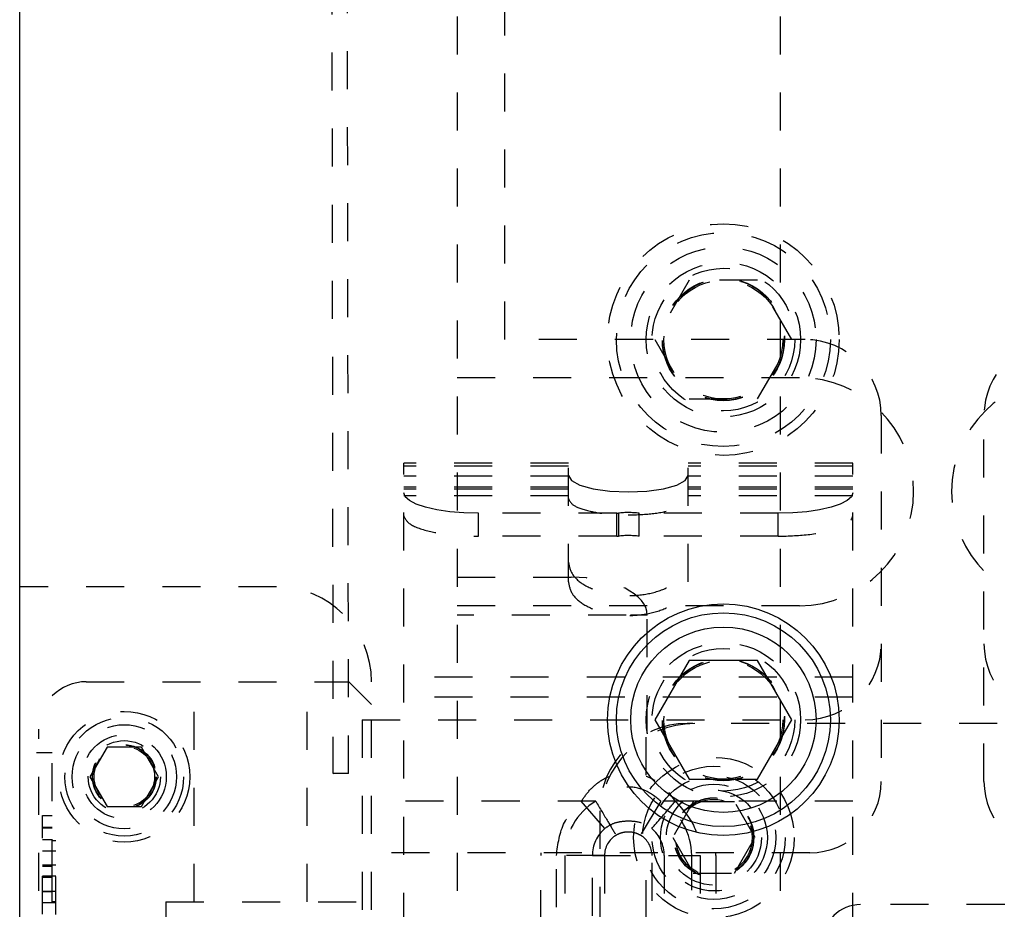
# Model space of a CAD drawing. Header units: inches. Extents: x 1694 to 2505, y -239 to -56.
# Tile 35 of 179: x 1736.22 to 1738.81, y -152.85 to -150.51. Entities that reach past the tile are written whole.
import ezdxf

# ---------------------------------------------------------------- set-up
doc = ezdxf.new("R2010")
doc.units = ezdxf.units.IN
doc.header["$LTSCALE"] = 0.5
doc.header["$MEASUREMENT"] = 0
doc.linetypes.add('HIDDEN', pattern=[0.225, 0.15, -0.075])
doc.layers.add('SID-M-H', color=4, linetype='HIDDEN')
doc.layers.add('SID-M-S', color=105, linetype='Continuous')

msp = doc.modelspace()

# ---------------------------------------------------------------- linework, layer by layer
at = {"layer": 'SID-M-H'}
for p, q in [((1738.21658, -166.5991), (1738.21658, -142.5991)), ((1737.36658, -148.0991), (1737.36658, -161.0991)), ((1737.49158, -151.3491), (1737.49158, -148.1491)), ((1737.03542, -149.19418), (1737.04023, -152.49022)), ((1737.08123, -152.49016), (1737.07642, -149.19412)), ((1737.97652, -151.1931), (1737.88645, -151.3491)), ((1738.15665, -151.1931), (1737.97652, -151.1931)), ((1738.24672, -151.3491), (1738.15665, -151.1931)), ((1738.28158, -151.3491), (1737.49158, -151.3491)), ((1737.88645, -151.3491), (1737.97652, -151.5051)), ((1738.15665, -151.5051), (1738.24672, -151.3491)), ((1737.36658, -151.4491), (1738.26658, -151.4491)), ((1737.97652, -151.5051), (1738.15665, -151.5051)), ((1738.48158, -151.5491), (1738.48158, -152.5116)), ((1738.75158, -152.5116), (1738.75158, -151.5491)), ((1737.22603, -152.90413), (1737.22603, -151.67455)), ((1737.6591, -151.67455), (1737.22603, -151.67455)), ((1737.6591, -151.68218), (1737.22603, -151.68218)), ((1737.6591, -151.98669), (1737.6591, -151.67455)), ((1737.97406, -151.98669), (1737.97406, -151.67455)), ((1738.40713, -151.67455), (1737.97406, -151.67455)), ((1738.40713, -151.68218), (1737.97406, -151.68218)), ((1738.40713, -152.90413), (1738.40713, -151.67455)), ((1737.6591, -151.7082), (1737.22603, -151.7082)), ((1737.6591, -151.70656), (1737.66681, -151.71997)), ((1737.96636, -151.71997), (1737.97406, -151.70656)), ((1738.40713, -151.7082), (1737.97406, -151.7082)), ((1737.66681, -151.71997), (1737.68918, -151.73207)), ((1737.68918, -151.73207), (1737.72402, -151.74167)), ((1737.90915, -151.74167), (1737.94399, -151.73207)), ((1737.94399, -151.73207), (1737.96636, -151.71997)), ((1737.6591, -151.73754), (1737.22603, -151.73754)), ((1737.6591, -151.74273), (1737.22603, -151.74273)), ((1737.22981, -151.76237), (1737.22603, -151.75179)), ((1737.6591, -151.76043), (1737.22603, -151.76043)), ((1737.72402, -151.74167), (1737.76792, -151.74784)), ((1737.76792, -151.74784), (1737.81658, -151.74996)), ((1737.81658, -151.74996), (1737.86525, -151.74784)), ((1737.86525, -151.74784), (1737.90915, -151.74167)), ((1738.40713, -151.73754), (1737.97406, -151.73754)), ((1738.40713, -151.74273), (1737.97406, -151.74273)), ((1738.40713, -151.76043), (1737.97406, -151.76043)), ((1738.40713, -151.75179), (1738.40335, -151.76237)), ((1737.24102, -151.77255), (1737.22981, -151.76237)), ((1737.25921, -151.78193), (1737.24102, -151.77255)), ((1737.28369, -151.79015), (1737.25921, -151.78193)), ((1738.37396, -151.78193), (1738.34948, -151.79015)), ((1738.39215, -151.77255), (1738.37396, -151.78193)), ((1738.40335, -151.76237), (1738.39215, -151.77255)), ((1737.31352, -151.7969), (1737.28369, -151.79015)), ((1737.34755, -151.80191), (1737.31352, -151.7969)), ((1737.38448, -151.805), (1737.34755, -151.80191)), ((1737.42288, -151.80604), (1737.38448, -151.805)), ((1737.42288, -151.8666), (1737.42288, -151.80604)), ((1737.78607, -151.80604), (1737.42288, -151.80604)), ((1737.78607, -151.8666), (1737.78607, -151.80604)), ((1737.79043, -151.80577), (1737.79043, -151.86632)), ((1738.21028, -151.80604), (1737.84471, -151.80604)), ((1737.84471, -151.8666), (1737.84471, -151.80604)), ((1738.24869, -151.805), (1738.21028, -151.80604)), ((1738.21028, -151.8666), (1738.21028, -151.80604)), ((1738.28562, -151.80191), (1738.24869, -151.805)), ((1738.31965, -151.7969), (1738.28562, -151.80191)), ((1738.34948, -151.79015), (1738.31965, -151.7969)), ((1737.78607, -151.8666), (1737.42288, -151.8666)), ((1738.21028, -151.8666), (1737.84471, -151.8666)), ((1737.36658, -151.9741), (1737.66658, -151.9741)), ((1736.89158, -151.9991), (1736.21658, -151.9991)), ((1738.26658, -152.0491), (1737.36658, -152.0491)), ((1737.81066, -152.0741), (1737.36658, -152.0741)), ((1737.86658, -152.0741), (1737.8225, -152.0741)), ((1737.86658, -152.38446), (1737.86658, -152.0741)), ((1736.39158, -152.2491), (1737.08158, -152.2491)), ((1736.67565, -152.8279), (1736.67565, -152.2491)), ((1736.97252, -152.8279), (1736.97252, -152.2491)), ((1737.08158, -152.2491), (1737.14158, -152.3091)), ((1737.14158, -156.2491), (1737.14158, -152.2491)), ((1738.40713, -152.23718), (1737.22603, -152.23718)), ((1738.40713, -152.2894), (1737.22603, -152.2894)), ((1737.11658, -152.3491), (1738.28158, -152.3491)), ((1737.11658, -152.3491), (1737.11658, -161.8491)), ((1736.26658, -155.1991), (1736.26658, -152.3741)), ((1739.38658, -152.3591), (1737.97158, -152.3591)), ((1737.86283, -152.3948), (1737.86283, -152.54699)), ((1736.44648, -152.42097), (1736.40137, -152.4991)), ((1736.53669, -152.42097), (1736.44648, -152.42097)), ((1736.58179, -152.4991), (1736.53669, -152.42097)), ((1736.30158, -152.43652), (1736.26096, -152.43652)), ((1736.30158, -152.76353), (1736.30158, -152.43652)), ((1736.40137, -152.4991), (1736.44648, -152.57722)), ((1736.53669, -152.57722), (1736.58179, -152.4991)), ((1737.04029, -152.49019), (1737.04242, -152.49)), ((1737.04127, -152.49038), (1737.04029, -152.49019)), ((1737.04521, -152.49054), (1737.04127, -152.49038)), ((1737.04242, -152.49), (1737.04734, -152.48984)), ((1737.05152, -152.49065), (1737.04521, -152.49054)), ((1737.04734, -152.48984), (1737.0543, -152.48974)), ((1737.05923, -152.49069), (1737.05152, -152.49065)), ((1737.0543, -152.48974), (1737.06224, -152.4897)), ((1737.06716, -152.49065), (1737.05923, -152.49069)), ((1737.06224, -152.4897), (1737.06995, -152.48974)), ((1737.07412, -152.49055), (1737.06716, -152.49065)), ((1737.06995, -152.48974), (1737.07626, -152.48985)), ((1737.07904, -152.49039), (1737.07412, -152.49055)), ((1737.07626, -152.48985), (1737.0802, -152.49001)), ((1737.08118, -152.4902), (1737.07904, -152.49039)), ((1737.0802, -152.49001), (1737.08118, -152.4902)), ((1737.73099, -152.56357), (1737.22603, -152.56357)), ((1737.75481, -152.63507), (1737.69304, -152.56357)), ((1737.90218, -152.56357), (1737.84868, -152.65295)), ((1738.40713, -152.56357), (1737.90218, -152.56357)), ((1737.9226, -152.54056), (1737.94013, -152.56357)), ((1736.44648, -152.57722), (1736.53669, -152.57722)), ((1737.74158, -152.5891), (1737.74158, -155.2791)), ((1737.98746, -152.56535), (1737.93333, -152.6591)), ((1738.09571, -152.56535), (1737.98746, -152.56535)), ((1738.14984, -152.6591), (1738.09571, -152.56535)), ((1736.27658, -152.60094), (1736.30158, -152.60094)), ((1736.27658, -152.86077), (1736.27658, -152.60094)), ((1736.27658, -152.63191), (1736.30158, -152.63191)), ((1736.27658, -152.63339), (1736.30158, -152.63339)), ((1736.27658, -152.66436), (1736.30158, -152.66436)), ((1736.31158, -152.66799), (1736.30158, -152.66799)), ((1736.31158, -153.06167), (1736.31158, -152.66799)), ((1737.93333, -152.6591), (1737.98746, -152.75285)), ((1738.09571, -152.75285), (1738.14984, -152.6591)), ((1736.27658, -152.69355), (1736.31158, -152.69355)), ((1736.27658, -152.69435), (1736.30158, -152.69435)), ((1738.29408, -152.6991), (1737.11658, -152.6991)), ((1737.58658, -153.29712), (1737.58658, -152.70657)), ((1737.75408, -152.70657), (1737.62761, -152.70657)), ((1737.62761, -156.44231), (1737.62761, -152.70657)), ((1737.64992, -152.70657), (1737.64992, -156.39777)), ((1737.72209, -152.70657), (1738.00556, -152.70657)), ((1737.72209, -156.46458), (1737.72209, -152.70657)), ((1737.75408, -152.70657), (1737.75408, -156.42561)), ((1737.87908, -156.42561), (1737.87908, -152.70657)), ((1737.91107, -152.70657), (1737.91107, -156.46458)), ((1737.98324, -156.39777), (1737.98324, -152.70657)), ((1738.00556, -152.70657), (1738.00556, -156.44231)), ((1738.04658, -152.70657), (1738.04658, -152.93667)), ((1736.27658, -152.73125), (1736.31158, -152.73125)), ((1736.27658, -152.73441), (1736.30158, -152.73441)), ((1736.27658, -152.7601), (1736.31158, -152.7601)), ((1736.27658, -152.76353), (1736.30158, -152.76353)), ((1736.30158, -152.82784), (1736.30158, -152.76353)), ((1737.86283, -152.7712), (1737.86283, -155.09699)), ((1737.98746, -152.75285), (1738.09571, -152.75285)), ((1736.27658, -152.80004), (1736.31158, -152.80004)), ((1736.27658, -152.80133), (1736.30158, -152.80133)), ((1736.27658, -152.8298), (1736.31158, -152.8298)), ((1736.31158, -152.82784), (1736.30158, -152.82784)), ((1736.60108, -152.8279), (1736.60108, -154.4779)), ((1736.60108, -152.8279), (1737.14158, -152.8279)), ((1738.80603, -152.83536), (1738.42713, -152.83536))]:
    msp.add_line(p, q, dxfattribs=at)
for centre, radius in [((1738.06658, -151.3491), 0.3045), ((1738.06658, -151.3491), 0.28125), ((1738.06658, -151.3491), 0.24375), ((1738.06658, -151.3491), 0.203), ((1738.06658, -151.3491), 0.1875), ((1738.06658, -151.3491), 0.16072), ((1738.06658, -151.3491), 0.16045), ((1738.06658, -151.3491), 0.15993), ((1738.06658, -151.3491), 0.15625), ((1738.06658, -152.3491), 0.203), ((1738.06658, -152.3491), 0.1875), ((1738.06658, -152.3491), 0.16072), ((1738.06658, -152.3491), 0.16045), ((1738.06658, -152.3491), 0.15993), ((1738.06658, -152.3491), 0.15625), ((1736.49158, -152.4991), 0.17187), ((1736.49158, -152.4991), 0.156), ((1736.49158, -152.4991), 0.137), ((1736.49158, -152.4991), 0.1105), ((1736.49158, -152.4991), 0.095), ((1736.49158, -152.4991), 0.08397), ((1736.49158, -152.4991), 0.0837), ((1736.49158, -152.4991), 0.08318), ((1736.49158, -152.4991), 0.0795), ((1738.04158, -152.6591), 0.211), ((1738.04158, -152.6591), 0.1875), ((1738.04158, -152.6591), 0.1625), ((1738.04158, -152.6591), 0.1405), ((1738.04158, -152.6591), 0.125), ((1738.04158, -152.6591), 0.10497), ((1738.04158, -152.6591), 0.1047), ((1738.04158, -152.6591), 0.10418), ((1738.04158, -152.6591), 0.1005)]:
    msp.add_circle(centre, radius, dxfattribs=at)
for centre, radius, start, end in [((1738.28158, -151.5491), 0.2, 0, 90), ((1738.95158, -151.5491), 0.2, 90, 180), ((1738.26658, -151.7491), 0.3, 270, 90), ((1738.96658, -151.7491), 0.3, 90, 270), ((1737.78615, -151.77272), 0.03332, 269.86057, 277.37605), ((1737.81654, -152.00898), 0.20488, 82.09686, 97.32122), ((1737.81654, -152.06953), 0.20488, 82.09686, 97.32122), ((1737.78615, -151.83328), 0.03332, 269.86057, 277.37605), ((1736.89158, -152.2491), 0.25, 0, 90), ((1738.28158, -152.1491), 0.2, 270, 0), ((1738.95158, -152.1491), 0.2, 180, 270), ((1736.39158, -152.3741), 0.125, 90, 180), ((1737.99158, -152.6091), 0.25, 90, 180), ((1737.97158, -152.5891), 0.23, 90, 180), ((1738.29408, -152.5116), 0.1875, 270, 0), ((1738.93908, -152.5116), 0.1875, 180, 270), ((1737.81658, -152.70657), 0.16666, 120.90395, 180), ((1737.81658, -152.70657), 0.16666, 0, 59.09607), ((1737.81658, -152.70657), 0.09449, 130.8249, 180), ((1737.81658, -152.70657), 0.09449, 0, 49.17511), ((1737.81658, -152.70657), 0.0625, 120.90391, 180), ((1737.81658, -152.70657), 0.0625, 0, 59.09607), ((1737.81658, -152.70657), 0.23, 178.13691, 180), ((1737.81658, -152.70657), 0.23, 0, 1.86309), ((1738.42713, -152.9341), 0.09874, 90, 180)]:
    msp.add_arc(centre, radius, start, end, dxfattribs=at)
msp.add_ellipse((1737.66658, -152.0741), major_axis=(-0.2, 0), ratio=0.5, start_param=3.1415927, end_param=4.712389, dxfattribs=at)
for points, knots in [([(1737.6591, -151.76711), (1737.66207, -151.77348), (1737.66801, -151.78622), (1737.71019, -151.80048), (1737.7621, -151.809), (1737.79842, -151.81001), (1737.81658, -151.81051)], [0, 0, 0, 0, 0.279619, 0.5592379, 0.779619, 1, 1, 1, 1]), ([(1737.81658, -151.81051), (1737.83969, -151.8097), (1737.88591, -151.80806), (1737.93767, -151.79643), (1737.96856, -151.78213), (1737.97223, -151.77211), (1737.97406, -151.76711)], [0, 0, 0, 0, 0.279619, 0.5592379, 0.779619, 1, 1, 1, 1]), ([(1737.22603, -151.81234), (1737.22974, -151.8203), (1737.23717, -151.83622), (1737.28989, -151.85406), (1737.35478, -151.8647), (1737.40018, -151.86597), (1737.42288, -151.8666)], [0, 0, 0, 0, 0.279619, 0.5592379, 0.779619, 1, 1, 1, 1]), ([(1738.21028, -151.8666), (1738.23917, -151.86557), (1738.29694, -151.86353), (1738.36164, -151.849), (1738.40026, -151.83111), (1738.40484, -151.8186), (1738.40713, -151.81234)], [0, 0, 0, 0, 0.279619, 0.5592379, 0.779619, 1, 1, 1, 1]), ([(1737.6591, -151.93447), (1737.66147, -151.94599), (1737.66621, -151.96905), (1737.70262, -151.99836), (1737.75467, -152.01794), (1737.81657, -152.02482), (1737.87848, -152.01795), (1737.93053, -151.99837), (1737.96696, -151.96905), (1737.97169, -151.946), (1737.97406, -151.93447)], [0, 0, 0, 0, 0.1249971, 0.2499932, 0.3749891, 0.4999855, 0.6249768, 0.7499687, 0.8749647, 1, 1, 1, 1]), ([(1737.6591, -151.98669), (1737.66147, -151.99822), (1737.66621, -152.02127), (1737.70262, -152.05058), (1737.75467, -152.07017), (1737.81657, -152.07705), (1737.87848, -152.07017), (1737.93053, -152.05059), (1737.96696, -152.02128), (1737.97169, -151.99822), (1737.97406, -151.98669)], [0, 0, 0, 0, 0.1249971, 0.2499932, 0.3749891, 0.4999855, 0.6249768, 0.7499687, 0.8749647, 1, 1, 1, 1]), ([(1737.69304, -152.56357), (1737.70034, -152.55299), (1737.71487, -152.5319), (1737.74464, -152.50762), (1737.77904, -152.49153), (1737.81652, -152.48608), (1737.85379, -152.49108), (1737.8754, -152.50253), (1737.88601, -152.50816)], [0, 0, 0, 0, 0.1710219, 0.3405882, 0.508156, 0.6741223, 0.8400553, 1, 1, 1, 1]), ([(1737.90218, -152.56357), (1737.88782, -152.55203), (1737.85978, -152.52948), (1737.8086, -152.52328), (1737.76384, -152.53596), (1737.7421, -152.55423), (1737.73099, -152.56357)], [0, 0, 0, 0, 0.285304, 0.5572938, 0.7736736, 1, 1, 1, 1]), ([(1737.62761, -152.70657), (1737.63154, -152.67588), (1737.63857, -152.62099), (1737.67637, -152.58114), (1737.69304, -152.56357)], [0, 0, 0, 0, 0.5590895, 1, 1, 1, 1]), ([(1737.73099, -152.56357), (1737.74201, -152.58199), (1737.76172, -152.61491), (1737.77752, -152.64131), (1737.78448, -152.65295)], [0, 0, 0, 0, 0.559355, 1, 1, 1, 1]), ([(1737.87835, -152.63507), (1737.88903, -152.62272), (1737.90811, -152.60063), (1737.93034, -152.57491), (1737.94013, -152.56357)], [0, 0, 0, 0, 0.5594888, 1, 1, 1, 1]), ([(1737.94013, -152.56357), (1737.96078, -152.58661), (1737.99773, -152.62782), (1738.00316, -152.68248), (1738.00556, -152.70657)], [0, 0, 0, 0, 0.5590895, 1, 1, 1, 1]), ([(1737.75481, -152.63507), (1737.7608, -152.63093), (1737.77385, -152.62189), (1737.79853, -152.61566), (1737.82661, -152.61457), (1737.8551, -152.61966), (1737.87107, -152.63025), (1737.87835, -152.63507)], [0, 0, 0, 0, 0.1646057, 0.3585252, 0.5678444, 0.8029617, 1, 1, 1, 1]), ([(1737.84868, -152.65295), (1737.84311, -152.65034), (1737.83167, -152.64498), (1737.81378, -152.64398), (1737.79758, -152.64646), (1737.78877, -152.65082), (1737.78448, -152.65295)], [0, 0, 0, 0, 0.27331745, 0.56183791, 0.78681006, 1, 1, 1, 1])]:
    msp.add_open_spline(points, degree=3, knots=knots, dxfattribs=at)
at = {"layer": 'SID-M-S'}
for p, q in [((1736.21658, -168.5991), (1736.21658, -140.5991)), ((1737.97652, -152.1931), (1737.88645, -152.3491)), ((1738.15665, -152.1931), (1737.97652, -152.1931)), ((1738.24672, -152.3491), (1738.15665, -152.1931)), ((1737.88645, -152.3491), (1737.97652, -152.5051)), ((1738.15665, -152.5051), (1738.24672, -152.3491)), ((1737.97652, -152.5051), (1738.15665, -152.5051))]:
    msp.add_line(p, q, dxfattribs=at)
for radius in [0.3045, 0.28125, 0.24375]:
    msp.add_circle((1738.06658, -152.3491), radius, dxfattribs=at)

doc.saveas('drawing.dxf')
